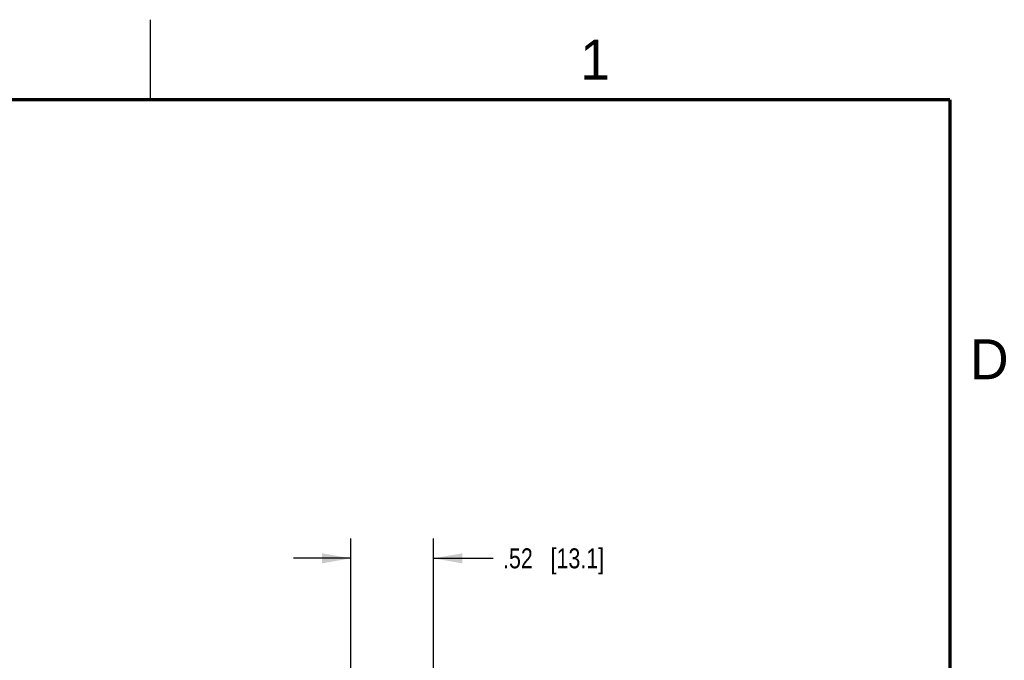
# Model space of a CAD drawing. Header units: inches. Extents: x 0 to 22, y 0 to 17.
# Tile 47 of 47: x 15.7 to 21.8, y 13 to 17. Entities that reach past the tile are written whole.
import ezdxf

# ---------------------------------------------------------------- set-up
doc = ezdxf.new("R2010")
doc.units = ezdxf.units.IN
doc.header["$LTSCALE"] = 1.21
doc.header["$MEASUREMENT"] = 0
doc.layers.get('0').update_dxf_attribs({"linetype": 'CONTINUOUS'})
doc.layers.add('DIMENSIONS', color=7, linetype='CONTINUOUS')
doc.styles.get("Standard").update_dxf_attribs({"font": 'txt', "width": 0.8})
doc.styles.add('TEXTSTYLE_2', font='txt')
doc.dimstyles.new('DIMSTYLE_3', dxfattribs={"dimtxt": 0.125, "dimasz": 0.18, "dimexe": 0.125, "dimexo": 0.0625, "dimgap": 0.0625, "dimtad": 0, "dimtih": 1, "dimtoh": 1, "dimzin": 4, "dimdsep": 46, "dimtxsty": 'STANDARD', "dimblk": '_FILLED', "dimblk1": '_FILLED', "dimblk2": '_FILLED', "dimcen": 0.09, "dimadec": 0, "dimazin": 0, "dimtp": 0.001, "dimtm": 0.001, "dimtfac": 1, "dimtofl": 0, "dimtmove": 0, "dimatfit": 3, "dimldrblk": '_FILLED', "dimfxl": 1, "dimtolj": 1, "dimtzin": 4, "dimarcsym": 0})

# ---------------------------------------------------------------- blocks, each defined once
blk = doc.blocks.new('_FILLED')
at = {"color": 0, "linetype": 'BYBLOCK'}
blk.add_solid([(0, 0), (-1, 0.174), (-1, -0.174)], dxfattribs=at)
blk = doc.blocks.new('*D11')
at = {"layer": 'DIMENSIONS', "color": 2, "linetype": 'CONTINUOUS'}
for p, q in [((17.7528, 12.186), (17.7528, 13.7543)), ((18.2698, 12.1729), (18.2698, 13.7543)), ((17.7528, 13.6293), (17.3928, 13.6293)), ((18.2698, 13.6293), (18.642, 13.6293))]:
    blk.add_line(p, q, dxfattribs=at)
at = {"layer": 'DIMENSIONS', "color": 2, "linetype": 'CONTINUOUS', "xscale": 0.18, "yscale": 0.18, "zscale": 0.18}
blk.add_blockref('_FILLED', (17.7528, 13.6293), dxfattribs=at)
at = {"layer": 'DIMENSIONS', "color": 2, "linetype": 'CONTINUOUS', "xscale": 0.18, "yscale": 0.18, "zscale": 0.18, "rotation": 180}
blk.add_blockref('_FILLED', (18.2698, 13.6293), dxfattribs=at)
at = {"layer": 'DIMENSIONS', "color": 2, "linetype": 'CONTINUOUS', "insert": (18.7045, 13.6918), "char_height": 0.125, "width": 1.025, "attachment_point": 1, "line_spacing_factor": 0.9}
blk.add_mtext('.52{\\Ftxt.shx;\\W1.000000;\\H0.125000; }[13.1]', dxfattribs=at)

msp = doc.modelspace()

# ---------------------------------------------------------------- linework, layer by layer
at = {"color": 2, "linetype": 'CONTINUOUS'}
msp.add_line((16.5, 16.5), (16.5, 17), dxfattribs=at)
at = {"color": 7, "linetype": 'CONTINUOUS', "const_width": 0.02}
for points in [[(21.5, 16.5), (0.5, 16.5)], [(21.5, 0.5), (21.5, 16.5)]]:
    msp.add_lwpolyline(points, dxfattribs=at)

# ---------------------------------------------------------------- texts
at = {"color": 2, "linetype": 'CONTINUOUS', "char_height": 0.25, "width": 0.25, "attachment_point": 1, "line_spacing_factor": 0.9, "style": 'TEXTSTYLE_2'}
for s, insert in [('1', (19.1875, 16.875)), ('D', (21.625, 15))]:
    msp.add_mtext(s, dxfattribs=dict(at, insert=insert))

# ---------------------------------------------------------------- dimensions: what is measured, and where the dimension line sits
at = {"layer": 'DIMENSIONS', "color": 2, "linetype": 'CONTINUOUS'}
dim = msp.add_linear_dim(base=(18.2698, 13.6293), p1=(17.7528, 12.1235), p2=(18.2698, 12.1104), dimstyle='DIMSTYLE_3', dxfattribs=at)
dim.commit()
dim.dimension.update_dxf_attribs({"geometry": '*D11', "text_midpoint": (19.217, 13.6293), "dimtype": 160})

doc.saveas('drawing.dxf')
